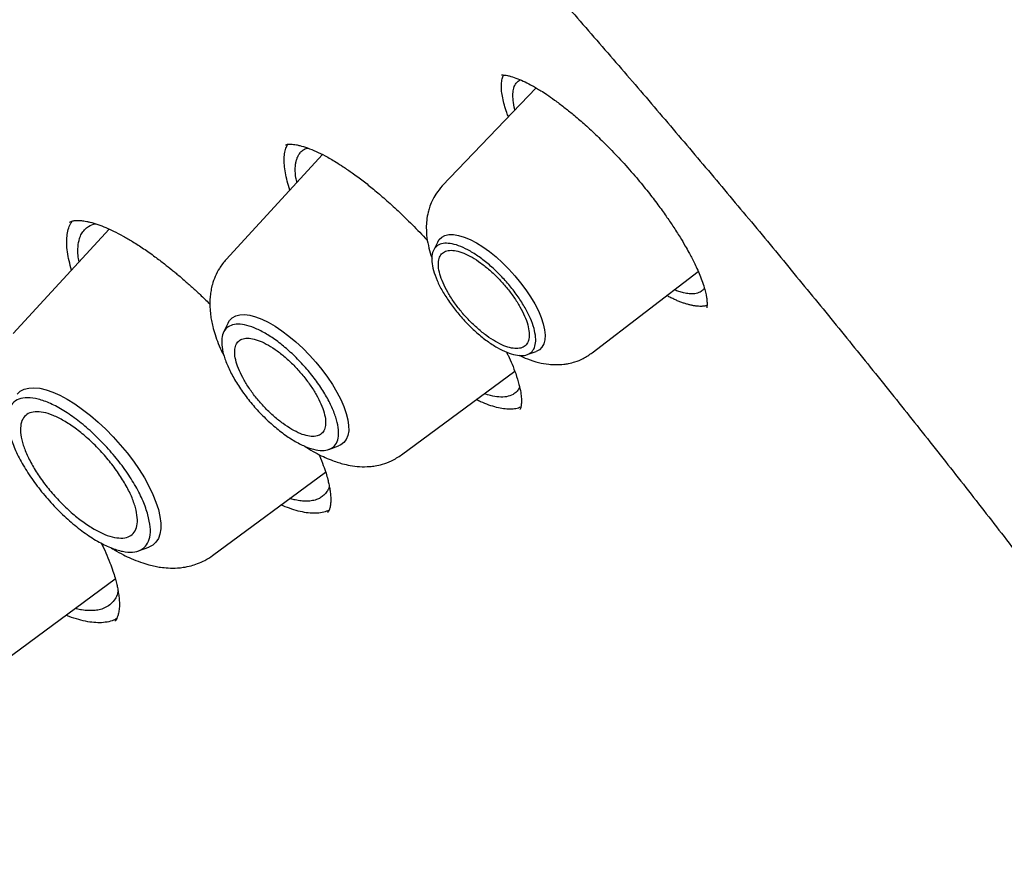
# Model space of a CAD drawing. Header units: millimetres. Extents: x 8 to 871, y 12 to 1888.
# Tile 35 of 114: x 674 to 685, y 723 to 732. Entities that reach past the tile are written whole.
import ezdxf

# ---------------------------------------------------------------- set-up
doc = ezdxf.new("R2010")
doc.units = ezdxf.units.MM

msp = doc.modelspace()

# ---------------------------------------------------------------- linework, layer by layer
at = {"color": 7, "linetype": 'Continuous', "lineweight": 30}
for p, q in [((679.845, 731.589), (678.788, 730.484)), ((677.439, 730.837), (676.353, 729.657)), ((675.036, 729.998), (673.953, 728.822)), ((678.736, 729.854), (678.689, 729.758)), ((680.476, 728.604), (681.671, 729.522)), ((676.375, 728.941), (676.324, 728.836)), ((679.743, 728.583), (679.845, 728.62)), ((678.329, 727.455), (679.604, 728.396)), ((677.51, 727.514), (677.62, 727.554)), ((676.2, 726.32), (677.473, 727.26)), ((675.365, 726.372), (675.48, 726.413)), ((673.774, 725.076), (675.104, 726.057))]:
    msp.add_line(p, q, dxfattribs=at)
at = {"color": 7, "linetype": 'Continuous', "lineweight": 30, "flags": 128}
for points in [[(678.736, 729.854), (678.751, 729.879), (678.781, 729.908), (678.818, 729.927), (678.862, 729.937), (678.914, 729.937), (678.972, 729.927), (679.034, 729.908), (679.101, 729.88), (679.172, 729.843)], [(679.172, 729.843), (679.245, 729.797), (679.319, 729.744), (679.393, 729.684), (679.466, 729.618), (679.538, 729.547), (679.606, 729.472), (679.67, 729.394), (679.73, 729.314), (679.783, 729.234), (679.83, 729.154), (679.87, 729.076), (679.901, 729.001), (679.925, 728.93), (679.94, 728.864), (679.946, 728.804), (679.943, 728.751), (679.931, 728.705), (679.91, 728.667), (679.881, 728.639), (679.845, 728.62)], [(676.375, 728.941), (676.391, 728.967), (676.422, 728.998), (676.46, 729.02), (676.506, 729.032), (676.559, 729.034), (676.619, 729.027), (676.684, 729.01), (676.753, 728.984), (676.827, 728.949), (676.903, 728.905), (676.981, 728.853), (677.06, 728.793), (677.138, 728.727), (677.216, 728.656), (677.291, 728.579), (677.363, 728.499), (677.43, 728.416), (677.493, 728.331), (677.55, 728.246), (677.6, 728.161), (677.643, 728.078), (677.678, 727.998), (677.705, 727.921), (677.723, 727.849), (677.732, 727.783), (677.733, 727.724), (677.724, 727.672), (677.706, 727.628), (677.68, 727.592), (677.646, 727.566), (677.62, 727.554)], [(673.997, 728.139), (674.032, 728.171), (674.076, 728.194), (674.128, 728.207), (674.187, 728.21), (674.252, 728.204), (674.323, 728.187), (674.399, 728.161), (674.479, 728.125), (674.563, 728.08), (674.648, 728.027), (674.736, 727.966), (674.824, 727.898), (674.911, 727.823), (674.997, 727.743), (675.08, 727.657), (675.16, 727.568), (675.236, 727.476), (675.307, 727.382), (675.372, 727.287), (675.431, 727.193), (675.483, 727.099), (675.526, 727.008), (675.562, 726.92), (675.589, 726.836), (675.607, 726.758), (675.616, 726.685), (675.616, 726.619), (675.607, 726.561), (675.589, 726.511), (675.562, 726.469), (675.526, 726.437), (675.482, 726.414), (675.48, 726.413)]]:
    msp.add_lwpolyline(points, dxfattribs=at)
at = {"color": 7, "linetype": 'Continuous', "lineweight": 30}
for points, knots in [([(713.378, 691.298), (713.435, 691.352), (713.547, 691.458), (713.685, 691.594), (713.799, 691.709), (713.903, 691.818), (714.006, 691.928), (714.105, 692.037), (714.203, 692.149), (714.302, 692.265), (714.406, 692.389), (714.518, 692.528), (714.636, 692.681), (714.759, 692.845), (714.866, 692.996), (714.957, 693.128), (715.033, 693.24), (715.106, 693.352), (715.177, 693.464), (715.245, 693.574), (715.31, 693.682), (715.369, 693.782), (715.418, 693.868), (715.457, 693.938), (715.492, 694), (715.527, 694.065), (715.567, 694.139), (715.612, 694.224), (715.66, 694.316), (715.709, 694.414), (715.765, 694.528), (715.827, 694.658), (715.894, 694.804), (715.959, 694.95), (716.021, 695.094), (716.077, 695.23), (716.126, 695.352), (716.165, 695.452), (716.196, 695.531), (716.22, 695.596), (716.244, 695.662), (716.272, 695.738), (716.304, 695.827), (716.339, 695.929), (716.376, 696.039), (716.414, 696.156), (716.452, 696.276), (716.491, 696.4), (716.528, 696.527), (716.563, 696.65), (716.594, 696.76), (716.618, 696.851), (716.638, 696.925), (716.654, 696.988), (716.671, 697.054), (716.689, 697.13), (716.71, 697.215), (716.738, 697.332), (716.772, 697.482), (716.811, 697.664), (716.849, 697.853), (716.885, 698.044), (716.919, 698.237), (716.951, 698.432), (716.981, 698.629), (717.009, 698.827), (717.034, 699.023), (717.056, 699.209), (717.075, 699.379), (717.09, 699.535), (717.104, 699.68), (717.117, 699.833), (717.13, 700.004), (717.143, 700.201), (717.155, 700.416), (717.166, 700.652), (717.174, 700.878), (717.179, 701.089), (717.182, 701.281), (717.184, 701.472), (717.183, 701.651), (717.182, 701.807), (717.18, 701.928), (717.179, 702.017), (717.177, 702.081), (717.176, 702.14), (717.174, 702.204), (717.172, 702.281), (717.169, 702.38), (717.165, 702.502), (717.158, 702.651), (717.15, 702.817), (717.136, 703.074), (717.114, 703.413), (717.08, 703.83), (717.044, 704.207), (717.007, 704.545), (716.971, 704.846), (716.934, 705.14), (716.895, 705.419), (716.857, 705.678), (716.822, 705.908), (716.792, 706.094), (716.768, 706.239), (716.749, 706.35), (716.733, 706.446), (716.717, 706.534), (716.703, 706.613), (716.689, 706.69), (716.675, 706.769), (716.658, 706.864), (716.636, 706.977), (716.611, 707.109), (716.582, 707.26), (716.548, 707.429), (716.51, 707.615), (716.47, 707.809), (716.428, 708.004), (716.386, 708.195), (716.326, 708.46), (716.249, 708.792), (716.156, 709.176), (716.068, 709.524), (715.986, 709.836), (715.909, 710.127), (715.835, 710.394), (715.698, 710.884), (715.559, 711.356), (715.417, 711.819), (715.352, 712.027), (715.285, 712.237), (715.217, 712.448), (715.15, 712.656), (715.089, 712.84), (715.038, 712.992), (714.998, 713.112), (714.963, 713.214), (714.933, 713.304), (714.902, 713.393), (714.864, 713.502), (714.818, 713.636), (714.761, 713.797), (714.699, 713.975), (714.631, 714.164), (714.536, 714.427), (714.409, 714.772), (714.251, 715.192), (714.085, 715.625), (713.91, 716.07), (713.723, 716.536), (713.526, 717.015), (713.324, 717.497), (713.119, 717.976), (712.91, 718.453), (712.682, 718.966), (712.431, 719.516), (712.159, 720.102), (711.883, 720.683), (711.602, 721.262), (711.287, 721.899), (710.928, 722.609), (710.517, 723.402), (710.077, 724.23), (709.668, 724.982), (709.297, 725.649), (708.973, 726.223), (708.642, 726.797), (708.316, 727.358), (708.009, 727.875), (707.726, 728.348), (707.465, 728.779), (707.216, 729.185), (706.982, 729.565), (706.762, 729.917), (706.557, 730.242), (706.368, 730.54), (706.193, 730.815), (706.001, 731.116), (705.778, 731.461), (705.514, 731.865), (705.229, 732.298), (704.922, 732.758), (704.594, 733.246), (704.243, 733.761), (703.87, 734.304), (703.472, 734.874), (703.055, 735.465), (702.488, 736.259), (701.774, 737.24), (700.919, 738.385), (700.068, 739.499), (699.222, 740.581), (698.371, 741.648), (697.51, 742.703), (696.639, 743.749), (695.702, 744.85), (694.699, 746.003), (693.627, 747.205), (692.542, 748.394), (691.498, 749.509), (690.5, 750.552), (689.549, 751.525), (688.59, 752.487), (687.619, 753.44), (686.633, 754.388), (685.67, 755.293), (684.733, 756.157), (683.823, 756.979), (683.029, 757.682), (682.363, 758.262), (681.835, 758.716), (681.327, 759.148), (680.815, 759.579), (680.303, 760.005), (679.792, 760.424), (679.308, 760.816), (678.853, 761.182), (678.376, 761.56), (677.864, 761.962), (677.299, 762.399), (676.864, 762.731), (676.562, 762.959), (676.399, 763.082), (676.235, 763.205), (676.069, 763.328), (675.902, 763.453), (675.723, 763.585), (675.519, 763.735), (675.279, 763.91), (675.002, 764.112), (674.693, 764.335), (674.352, 764.579), (673.992, 764.834), (673.616, 765.098), (673.224, 765.369), (672.807, 765.656), (672.364, 765.956), (671.896, 766.269), (671.403, 766.595), (670.866, 766.944), (670.284, 767.315), (669.655, 767.709), (668.998, 768.111), (668.312, 768.523), (667.848, 768.793), (667.61, 768.931)], [0, 0, 0, 0, 0.003254, 0.00634, 0.009206, 0.011744, 0.013962, 0.016621, 0.019137, 0.021743, 0.024667, 0.027832, 0.031281, 0.034947, 0.038766, 0.041224, 0.043666, 0.046076, 0.048453, 0.050797, 0.053096, 0.055198, 0.057058, 0.058349, 0.059517, 0.06082, 0.06232, 0.064019, 0.065913, 0.067876, 0.069832, 0.072661, 0.075472, 0.078265, 0.081041, 0.08364, 0.085916, 0.08787, 0.08918, 0.090291, 0.091421, 0.092794, 0.09441, 0.096269, 0.098279, 0.100346, 0.102471, 0.104654, 0.106894, 0.109106, 0.111018, 0.112609, 0.113786, 0.114764, 0.11587, 0.117145, 0.11859, 0.120204, 0.123034, 0.126134, 0.129246, 0.132365, 0.135489, 0.13862, 0.141757, 0.144899, 0.148051, 0.150951, 0.153599, 0.155995, 0.158141, 0.160265, 0.163013, 0.165979, 0.169191, 0.172712, 0.176545, 0.179223, 0.182035, 0.184941, 0.187562, 0.189802, 0.191659, 0.192751, 0.193648, 0.19439, 0.195275, 0.196369, 0.197671, 0.199474, 0.201565, 0.203946, 0.206465, 0.212342, 0.218046, 0.223577, 0.227694, 0.23171, 0.235625, 0.239387, 0.24278, 0.245782, 0.248394, 0.250013, 0.251435, 0.25266, 0.253719, 0.254868, 0.255698, 0.256679, 0.257893, 0.259342, 0.261023, 0.262939, 0.265088, 0.267471, 0.269975, 0.272419, 0.274798, 0.277113, 0.282317, 0.287165, 0.291263, 0.295068, 0.29858, 0.301798, 0.304748, 0.316228, 0.318681, 0.321141, 0.323607, 0.326079, 0.328558, 0.330896, 0.332496, 0.333885, 0.335064, 0.336034, 0.337018, 0.338177, 0.339796, 0.341665, 0.343753, 0.345929, 0.348178, 0.352811, 0.357729, 0.362506, 0.367523, 0.372782, 0.378187, 0.383546, 0.388853, 0.394107, 0.399308, 0.405773, 0.412155, 0.418454, 0.42467, 0.43092, 0.439034, 0.447487, 0.456277, 0.465406, 0.471316, 0.47736, 0.483502, 0.489402, 0.494977, 0.499753, 0.504263, 0.508505, 0.51248, 0.516188, 0.519571, 0.522697, 0.525566, 0.528221, 0.532178, 0.536422, 0.540952, 0.545769, 0.550873, 0.556263, 0.56194, 0.567903, 0.574151, 0.580491, 0.592835, 0.605033, 0.616657, 0.628145, 0.639499, 0.650797, 0.662094, 0.673391, 0.686705, 0.700018, 0.713332, 0.726646, 0.737943, 0.74924, 0.760538, 0.771868, 0.783327, 0.79492, 0.805233, 0.815652, 0.826175, 0.832384, 0.838385, 0.844148, 0.849673, 0.855768, 0.861546, 0.867005, 0.872145, 0.876967, 0.883134, 0.889484, 0.896017, 0.897831, 0.899659, 0.901501, 0.903356, 0.905225, 0.907153, 0.909352, 0.912116, 0.915241, 0.918727, 0.922575, 0.926783, 0.930923, 0.935362, 0.940099, 0.945135, 0.950469, 0.956103, 0.962035, 0.968905, 0.976136, 0.983729, 0.991684, 1, 1, 1, 1]), ([(629.354, 758.873), (629.365, 758.882), (629.454, 758.954), (629.627, 759.082), (629.873, 759.256), (630.127, 759.42), (630.387, 759.576), (630.655, 759.724), (630.93, 759.864), (631.211, 759.994), (631.499, 760.117), (631.794, 760.231), (632.096, 760.336), (632.404, 760.433), (632.719, 760.522), (633.04, 760.602), (633.368, 760.673), (633.702, 760.736), (634.042, 760.791), (634.388, 760.837), (634.741, 760.874), (635.099, 760.903), (635.464, 760.923), (635.835, 760.935), (636.211, 760.938), (636.594, 760.933), (636.982, 760.919), (637.376, 760.897), (637.775, 760.865), (638.18, 760.826), (638.59, 760.778), (639.006, 760.721), (639.427, 760.656), (639.854, 760.582), (640.285, 760.5), (640.721, 760.409), (641.163, 760.31), (641.609, 760.202), (642.06, 760.086), (642.515, 759.961), (642.976, 759.828), (643.44, 759.686), (643.909, 759.536), (644.382, 759.378), (644.86, 759.211), (645.341, 759.037), (645.826, 758.853), (646.316, 758.662), (646.809, 758.462), (647.305, 758.255), (647.805, 758.039), (648.309, 757.815), (648.815, 757.583), (649.325, 757.343), (649.839, 757.095), (650.355, 756.84), (650.873, 756.576), (651.395, 756.305), (651.919, 756.026), (652.446, 755.739), (652.975, 755.445), (653.507, 755.143), (654.041, 754.834), (654.577, 754.517), (655.114, 754.193), (655.654, 753.862), (656.195, 753.523), (656.738, 753.178), (657.282, 752.825), (657.828, 752.465), (658.375, 752.099), (658.923, 751.725), (659.472, 751.345), (660.022, 750.958), (660.573, 750.565), (661.125, 750.165), (661.677, 749.759), (662.229, 749.346), (662.782, 748.927), (663.335, 748.502), (663.888, 748.071), (664.441, 747.633), (664.994, 747.19), (665.547, 746.741), (666.099, 746.287), (666.651, 745.827), (667.202, 745.361), (667.752, 744.89), (668.301, 744.413), (668.85, 743.932), (669.397, 743.445), (669.943, 742.953), (670.488, 742.457), (671.032, 741.955), (671.573, 741.449), (672.113, 740.938), (672.652, 740.423), (673.188, 739.904), (673.723, 739.38), (674.255, 738.852), (674.785, 738.32), (675.313, 737.784), (675.838, 737.244), (676.36, 736.701), (676.88, 736.154), (677.397, 735.603), (677.912, 735.049), (678.423, 734.492), (678.931, 733.932), (679.436, 733.369), (679.937, 732.803), (680.435, 732.234), (680.93, 731.663), (681.42, 731.089), (681.907, 730.513), (682.391, 729.934), (682.87, 729.353), (683.345, 728.771), (683.816, 728.186), (684.283, 727.6), (684.745, 727.012), (685.203, 726.422), (685.656, 725.831), (686.105, 725.239), (686.548, 724.645), (686.987, 724.051), (687.421, 723.456), (687.851, 722.86), (688.274, 722.263), (688.693, 721.666), (689.106, 721.068), (689.514, 720.47), (689.917, 719.872), (690.314, 719.274), (690.705, 718.676), (691.091, 718.078), (691.47, 717.481), (691.844, 716.884), (692.212, 716.288), (692.574, 715.693), (692.93, 715.098), (693.279, 714.505), (693.622, 713.912), (693.959, 713.321), (694.29, 712.731), (694.614, 712.143), (694.931, 711.557), (695.242, 710.972), (695.546, 710.389), (695.844, 709.808), (696.134, 709.229), (696.418, 708.653), (696.695, 708.079), (696.964, 707.507), (697.227, 706.938), (697.483, 706.372), (697.731, 705.808), (697.973, 705.248), (698.207, 704.691), (698.433, 704.137), (698.653, 703.586), (698.865, 703.039), (699.069, 702.496), (699.266, 701.956), (699.456, 701.42), (699.638, 700.888), (699.812, 700.36), (699.979, 699.836), (700.138, 699.316), (700.29, 698.801), (700.433, 698.291), (700.569, 697.785), (700.697, 697.283), (700.818, 696.787), (700.93, 696.295), (701.035, 695.809), (701.132, 695.328), (701.221, 694.852), (701.302, 694.381), (701.375, 693.916), (701.441, 693.456), (701.498, 693.002), (701.548, 692.554), (701.589, 692.112), (701.623, 691.675), (701.649, 691.245), (701.666, 690.821), (701.676, 690.403), (701.678, 689.991), (701.672, 689.586), (701.658, 689.187), (701.637, 688.794), (701.607, 688.409), (701.57, 688.029), (701.524, 687.657), (701.471, 687.292), (701.41, 686.933), (701.341, 686.582), (701.265, 686.237), (701.18, 685.899), (701.088, 685.569), (700.988, 685.246), (700.88, 684.93), (700.765, 684.621), (700.642, 684.32), (700.511, 684.026), (700.372, 683.74), (700.226, 683.461), (700.072, 683.189), (699.911, 682.925), (699.741, 682.669), (699.565, 682.421), (699.38, 682.18), (699.188, 681.948), (698.992, 681.726), (698.856, 681.586), (698.79, 681.517)], [0, 0, 0, 0, 0.000696, 0.005455, 0.010214, 0.01497, 0.019723, 0.024472, 0.029218, 0.033959, 0.038696, 0.043427, 0.048154, 0.052877, 0.057594, 0.062307, 0.067016, 0.071721, 0.076422, 0.08112, 0.085815, 0.090507, 0.095196, 0.099883, 0.104569, 0.109253, 0.113935, 0.118616, 0.123296, 0.127976, 0.132655, 0.137333, 0.142011, 0.146689, 0.151366, 0.156044, 0.160722, 0.165399, 0.170077, 0.174755, 0.179433, 0.184112, 0.188791, 0.19347, 0.198149, 0.202829, 0.207509, 0.21219, 0.216871, 0.221552, 0.226234, 0.230916, 0.235599, 0.240282, 0.244965, 0.249649, 0.254333, 0.259017, 0.263702, 0.268387, 0.273072, 0.277758, 0.282443, 0.28713, 0.291816, 0.296503, 0.30119, 0.305877, 0.310565, 0.315253, 0.319941, 0.324629, 0.329318, 0.334007, 0.338695, 0.343385, 0.348074, 0.352763, 0.357453, 0.362143, 0.366833, 0.371523, 0.376213, 0.380904, 0.385594, 0.390285, 0.394976, 0.399666, 0.404357, 0.409048, 0.41374, 0.418431, 0.423122, 0.427814, 0.432505, 0.437197, 0.441888, 0.44658, 0.451272, 0.455964, 0.460656, 0.465347, 0.470039, 0.474731, 0.479423, 0.484115, 0.488807, 0.493499, 0.498191, 0.502884, 0.507576, 0.512268, 0.51696, 0.521652, 0.526344, 0.531036, 0.535728, 0.54042, 0.545111, 0.549803, 0.554495, 0.559187, 0.563879, 0.56857, 0.573262, 0.577953, 0.582645, 0.587336, 0.592027, 0.596719, 0.60141, 0.606101, 0.610791, 0.615482, 0.620173, 0.624863, 0.629554, 0.634244, 0.638934, 0.643624, 0.648314, 0.653004, 0.657693, 0.662382, 0.667072, 0.67176, 0.676449, 0.681138, 0.685826, 0.690514, 0.695202, 0.699889, 0.704577, 0.709264, 0.713951, 0.718637, 0.723323, 0.728009, 0.732695, 0.73738, 0.742065, 0.74675, 0.751434, 0.756118, 0.760802, 0.765485, 0.770168, 0.774851, 0.779533, 0.784214, 0.788896, 0.793577, 0.798257, 0.802937, 0.807617, 0.812296, 0.816975, 0.821654, 0.826332, 0.83101, 0.835688, 0.840366, 0.845043, 0.84972, 0.854397, 0.859074, 0.863751, 0.868429, 0.873106, 0.877784, 0.882462, 0.887141, 0.891821, 0.896502, 0.901184, 0.905867, 0.910553, 0.91524, 0.919929, 0.924621, 0.929316, 0.934013, 0.938715, 0.94342, 0.948129, 0.952842, 0.95756, 0.962283, 0.96701, 0.971742, 0.976479, 0.981221, 0.985967, 0.990717, 0.99547, 1, 1, 1, 1]), ([(679.533, 731.263), (679.527, 731.279), (679.508, 731.326), (679.486, 731.397), (679.467, 731.478), (679.455, 731.552), (679.452, 731.619), (679.459, 731.678), (679.467, 731.716), (679.476, 731.732), (679.478, 731.734)], [0, 0, 0, 0, 0.076651, 0.223543, 0.371448, 0.522466, 0.67453, 0.824085, 0.974649, 1, 1, 1, 1]), ([(679.456, 731.737), (679.456, 731.736), (679.456, 731.736), (679.465, 731.735), (679.488, 731.734), (679.523, 731.729), (679.568, 731.718), (679.634, 731.696), (679.716, 731.66), (679.789, 731.622), (679.849, 731.588), (679.903, 731.555), (679.971, 731.511), (680.057, 731.45), (680.157, 731.375), (680.267, 731.287), (680.386, 731.184), (680.518, 731.063), (680.663, 730.92), (680.82, 730.756), (680.924, 730.636), (680.978, 730.574)], [0, 0, 0, 0, 0.043844, 0.105601, 0.152982, 0.19185, 0.230352, 0.293705, 0.35255, 0.403978, 0.431228, 0.459437, 0.496178, 0.541677, 0.595874, 0.647714, 0.705656, 0.769746, 0.840057, 0.91672, 1, 1, 1, 1]), ([(679.608, 731.341), (679.607, 731.343), (679.595, 731.383), (679.585, 731.445), (679.581, 731.526), (679.592, 731.592), (679.618, 731.647), (679.65, 731.67), (679.666, 731.681)], [0, 0, 0, 0, 0.008734, 0.222053, 0.397954, 0.587413, 0.790388, 1, 1, 1, 1]), ([(677.071, 730.438), (677.071, 730.438), (677.058, 730.473), (677.04, 730.539), (677.018, 730.634), (677.007, 730.72), (677.005, 730.798), (677.013, 730.866), (677.027, 730.918), (677.043, 730.944), (677.049, 730.954)], [0, 0, 0, 0, 0.000112, 0.150444, 0.302412, 0.456591, 0.605397, 0.755185, 0.906499, 1, 1, 1, 1]), ([(677.022, 730.946), (677.026, 730.948), (677.034, 730.953), (677.053, 730.955), (677.078, 730.956), (677.111, 730.954), (677.144, 730.948), (677.194, 730.938), (677.266, 730.916), (677.363, 730.876), (677.451, 730.833), (677.527, 730.791), (677.595, 730.75), (677.677, 730.698), (677.779, 730.628), (677.893, 730.544), (678.017, 730.445), (678.149, 730.332), (678.295, 730.2), (678.452, 730.045), (678.564, 729.932), (678.619, 729.868), (678.621, 729.866)], [0, 0, 0, 0, 0.072085, 0.131433, 0.177803, 0.211972, 0.243827, 0.275766, 0.339791, 0.401382, 0.458918, 0.491468, 0.524429, 0.565017, 0.613829, 0.670801, 0.72454, 0.784004, 0.849248, 0.920364, 0.99751, 1, 1, 1, 1]), ([(677.15, 730.523), (677.146, 730.541), (677.134, 730.596), (677.13, 730.665), (677.134, 730.726), (677.142, 730.769), (677.154, 730.806), (677.172, 730.841), (677.199, 730.873), (677.231, 730.899), (677.26, 730.908), (677.273, 730.912)], [0, 0, 0, 0, 0.08344, 0.259986, 0.376637, 0.460573, 0.554349, 0.657947, 0.771352, 0.894543, 1, 1, 1, 1]), ([(678.788, 730.484), (678.763, 730.455), (678.717, 730.401), (678.672, 730.317), (678.644, 730.247), (678.624, 730.175), (678.61, 730.098), (678.606, 730.003), (678.612, 729.899), (678.635, 729.786), (678.657, 729.708), (678.671, 729.671), (678.673, 729.668)], [0, 0, 0, 0, 0.1307, 0.237897, 0.321737, 0.383328, 0.489159, 0.588497, 0.722407, 0.861823, 0.988224, 1, 1, 1, 1]), ([(680.978, 730.574), (681.021, 730.521), (681.104, 730.422), (681.214, 730.278), (681.307, 730.149), (681.39, 730.027), (681.462, 729.914), (681.521, 729.815), (681.563, 729.74), (681.596, 729.679), (681.627, 729.618), (681.659, 729.551), (681.692, 729.475), (681.722, 729.395), (681.745, 729.321), (681.759, 729.261), (681.767, 729.216), (681.77, 729.183), (681.771, 729.157), (681.77, 729.135), (681.768, 729.12), (681.768, 729.113), (681.769, 729.112), (681.769, 729.111)], [0, 0, 0, 0, 0.072857, 0.139013, 0.198489, 0.251264, 0.311172, 0.359142, 0.395213, 0.423888, 0.453833, 0.491176, 0.535811, 0.586407, 0.642957, 0.689015, 0.725804, 0.762376, 0.792826, 0.82649, 0.872001, 0.929963, 1, 1, 1, 1]), ([(674.611, 729.537), (674.601, 729.571), (674.581, 729.643), (674.563, 729.743), (674.555, 729.837), (674.558, 729.921), (674.572, 729.995), (674.592, 730.052), (674.612, 730.079), (674.619, 730.089)], [0, 0, 0, 0, 0.14158, 0.295228, 0.451077, 0.602107, 0.755201, 0.909345, 1, 1, 1, 1]), ([(674.588, 730.074), (674.594, 730.078), (674.604, 730.085), (674.622, 730.091), (674.639, 730.094), (674.653, 730.095), (674.668, 730.096), (674.683, 730.096), (674.701, 730.096), (674.723, 730.094), (674.75, 730.091), (674.781, 730.085), (674.832, 730.074), (674.902, 730.053), (674.993, 730.018), (675.088, 729.975), (675.189, 729.923), (675.302, 729.856), (675.422, 729.779), (675.542, 729.694), (675.649, 729.613), (675.725, 729.552), (675.779, 729.508), (675.826, 729.469), (675.889, 729.414), (675.97, 729.343), (676.064, 729.255), (676.131, 729.192), (676.167, 729.155), (676.169, 729.153)], [0, 0, 0, 0, 0.057193, 0.10368, 0.139382, 0.166433, 0.182421, 0.199389, 0.218627, 0.240151, 0.263982, 0.290137, 0.316938, 0.381918, 0.437306, 0.487042, 0.545467, 0.599449, 0.659791, 0.719957, 0.768914, 0.806501, 0.824223, 0.841816, 0.870224, 0.909997, 0.950019, 0.997372, 1, 1, 1, 1]), ([(674.696, 729.629), (674.692, 729.653), (674.68, 729.716), (674.682, 729.804), (674.696, 729.885), (674.722, 729.947), (674.756, 729.993), (674.805, 730.035), (674.852, 730.05), (674.879, 730.059)], [0, 0, 0, 0, 0.099444, 0.261017, 0.434699, 0.55724, 0.685144, 0.8184, 1, 1, 1, 1]), ([(676.353, 729.657), (676.326, 729.624), (676.277, 729.565), (676.228, 729.468), (676.198, 729.383), (676.181, 729.308), (676.172, 729.242), (676.168, 729.179), (676.169, 729.11), (676.175, 729.039), (676.187, 728.966), (676.203, 728.892), (676.238, 728.773), (676.279, 728.662), (676.322, 728.583), (676.329, 728.57)], [0, 0, 0, 0, 0.108301, 0.196388, 0.275675, 0.335224, 0.392761, 0.449063, 0.504331, 0.583014, 0.640571, 0.701559, 0.784849, 0.9666, 1, 1, 1, 1]), ([(681.741, 729.333), (681.737, 729.328), (681.725, 729.309), (681.691, 729.285), (681.638, 729.268), (681.574, 729.267), (681.512, 729.277), (681.455, 729.293), (681.418, 729.307), (681.4, 729.314)], [0, 0, 0, 0, 0.063832, 0.231072, 0.440531, 0.620531, 0.770981, 0.891807, 1, 1, 1, 1]), ([(681.77, 729.137), (681.766, 729.136), (681.758, 729.133), (681.745, 729.131), (681.732, 729.129), (681.718, 729.128), (681.704, 729.127), (681.685, 729.127), (681.665, 729.128), (681.644, 729.13), (681.628, 729.133), (681.611, 729.135), (681.595, 729.139), (681.572, 729.144), (681.548, 729.151), (681.523, 729.158), (681.504, 729.165), (681.485, 729.172), (681.466, 729.179), (681.439, 729.19), (681.412, 729.201), (681.384, 729.214), (681.363, 729.225), (681.342, 729.235), (681.326, 729.244), (681.317, 729.248), (681.316, 729.249)], [0, 0, 0, 0, 0.040985, 0.079068, 0.117152, 0.155236, 0.193319, 0.231403, 0.307582, 0.345666, 0.38375, 0.421833, 0.459917, 0.498, 0.57418, 0.612263, 0.650347, 0.68843, 0.726514, 0.764598, 0.840777, 0.878861, 0.916944, 0.955028, 0.993112, 1, 1, 1, 1]), ([(679.511, 728.612), (679.517, 728.6), (679.54, 728.552), (679.576, 728.47), (679.62, 728.358), (679.653, 728.251), (679.672, 728.157), (679.679, 728.098), (679.68, 728.061), (679.679, 728.034), (679.676, 728.011), (679.673, 727.991), (679.669, 727.975), (679.663, 727.968), (679.66, 727.964)], [0, 0, 0, 0, 0.02982, 0.119464, 0.219231, 0.34654, 0.457123, 0.556512, 0.604112, 0.650871, 0.710597, 0.788986, 0.885598, 1, 1, 1, 1]), ([(679.654, 728.576), (679.684, 728.562), (679.757, 728.528), (679.868, 728.494), (679.975, 728.474), (680.07, 728.469), (680.145, 728.473), (680.217, 728.484), (680.29, 728.503), (680.382, 728.539), (680.443, 728.581), (680.476, 728.604)], [0, 0, 0, 0, 0.115252, 0.271713, 0.411364, 0.508324, 0.609207, 0.668279, 0.752401, 0.8629, 1, 1, 1, 1]), ([(679.658, 728.216), (679.656, 728.21), (679.647, 728.191), (679.624, 728.162), (679.58, 728.128), (679.516, 728.106), (679.43, 728.103), (679.345, 728.115), (679.285, 728.135), (679.261, 728.143)], [0, 0, 0, 0, 0.044976, 0.166408, 0.304015, 0.507982, 0.699019, 0.877082, 1, 1, 1, 1]), ([(679.672, 727.991), (679.655, 727.984), (679.618, 727.971), (679.553, 727.966), (679.48, 727.972), (679.4, 727.987), (679.313, 728.014), (679.236, 728.044), (679.187, 728.068), (679.17, 728.076)], [0, 0, 0, 0, 0.150845, 0.31171, 0.462999, 0.615294, 0.76914, 0.925113, 1, 1, 1, 1]), ([(677.244, 727.549), (677.25, 727.544), (677.317, 727.497), (677.415, 727.447), (677.528, 727.398), (677.599, 727.372), (677.671, 727.351), (677.756, 727.332), (677.855, 727.319), (677.951, 727.32), (678.038, 727.33), (678.121, 727.349), (678.225, 727.386), (678.292, 727.43), (678.329, 727.455)], [0, 0, 0, 0, 0.017606, 0.193416, 0.275215, 0.340208, 0.395803, 0.473491, 0.571534, 0.67116, 0.72339, 0.793696, 0.885824, 1, 1, 1, 1]), ([(677.396, 727.462), (677.398, 727.457), (677.419, 727.412), (677.446, 727.339), (677.477, 727.25), (677.497, 727.18), (677.51, 727.123), (677.52, 727.071), (677.528, 727.016), (677.532, 726.958), (677.53, 726.905), (677.524, 726.86), (677.513, 726.825), (677.501, 726.81), (677.494, 726.802)], [0, 0, 0, 0, 0.013031, 0.111905, 0.195833, 0.264902, 0.320301, 0.380628, 0.452226, 0.535024, 0.63093, 0.740636, 0.86376, 1, 1, 1, 1]), ([(677.514, 727.1), (677.513, 727.092), (677.507, 727.069), (677.486, 727.036), (677.455, 726.998), (677.415, 726.968), (677.368, 726.946), (677.315, 726.934), (677.257, 726.93), (677.196, 726.933), (677.138, 726.943), (677.094, 726.953), (677.072, 726.96), (677.068, 726.961)], [0, 0, 0, 0, 0.044148, 0.138385, 0.259693, 0.372107, 0.475611, 0.599719, 0.707942, 0.800253, 0.908825, 0.981497, 1, 1, 1, 1]), ([(677.514, 726.832), (677.504, 726.827), (677.476, 726.811), (677.418, 726.798), (677.341, 726.793), (677.257, 726.8), (677.165, 726.819), (677.07, 726.848), (677.003, 726.876), (676.97, 726.889)], [0, 0, 0, 0, 0.080154, 0.240073, 0.401207, 0.553206, 0.706214, 0.860779, 1, 1, 1, 1]), ([(674.945, 726.46), (674.963, 726.424), (674.999, 726.347), (675.042, 726.242), (675.076, 726.148), (675.1, 726.071), (675.117, 726.009), (675.129, 725.954), (675.139, 725.899), (675.147, 725.838), (675.151, 725.772), (675.148, 725.71), (675.139, 725.659), (675.126, 725.62), (675.112, 725.595), (675.103, 725.585), (675.097, 725.579)], [0, 0, 0, 0, 0.074926, 0.156042, 0.227159, 0.288442, 0.339898, 0.383478, 0.435304, 0.498897, 0.574126, 0.666124, 0.747123, 0.817585, 0.897926, 1, 1, 1, 1]), ([(675.052, 726.408), (675.065, 726.399), (675.112, 726.37), (675.19, 726.329), (675.289, 726.282), (675.385, 726.244), (675.475, 726.216), (675.549, 726.198), (675.624, 726.185), (675.701, 726.178), (675.789, 726.177), (675.878, 726.186), (675.954, 726.201), (676.035, 726.228), (676.118, 726.264), (676.171, 726.3), (676.2, 726.32)], [0, 0, 0, 0, 0.035384, 0.124268, 0.201698, 0.294126, 0.376711, 0.439473, 0.49195, 0.568869, 0.659087, 0.71056, 0.780767, 0.842075, 0.915146, 1, 1, 1, 1]), ([(675.135, 725.919), (675.132, 725.904), (675.123, 725.864), (675.091, 725.812), (675.045, 725.762), (674.986, 725.727), (674.925, 725.706), (674.863, 725.698), (674.798, 725.697), (674.733, 725.704), (674.681, 725.714), (674.655, 725.721), (674.65, 725.722)], [0, 0, 0, 0, 0.076924, 0.199519, 0.345845, 0.478228, 0.596645, 0.701075, 0.7915, 0.900831, 0.978583, 1, 1, 1, 1]), ([(675.119, 725.61), (675.113, 725.606), (675.088, 725.588), (675.031, 725.572), (674.952, 725.56), (674.864, 725.562), (674.769, 725.576), (674.665, 725.603), (674.59, 725.627), (674.549, 725.645), (674.546, 725.646)], [0, 0, 0, 0, 0.050533, 0.211253, 0.373204, 0.525519, 0.678841, 0.833717, 0.990724, 1, 1, 1, 1])]:
    msp.add_open_spline(points, degree=3, knots=knots, dxfattribs=at)
for points in [[(679.821, 728.879), (679.829, 728.845), (679.844, 728.776), (679.839, 728.693), (679.813, 728.629), (679.765, 728.587), (679.698, 728.569), (679.614, 728.575), (679.516, 728.606), (679.407, 728.66), (679.293, 728.734), (679.178, 728.827), (679.065, 728.934), (678.96, 729.052), (678.866, 729.176), (678.787, 729.3), (678.726, 729.421), (678.686, 729.534), (678.667, 729.634), (678.671, 729.718), (678.697, 729.782), (678.745, 729.824), (678.812, 729.842), (678.897, 729.835), (678.995, 729.805), (679.103, 729.751), (679.217, 729.677), (679.333, 729.584), (679.445, 729.477), (679.55, 729.359), (679.644, 729.235), (679.723, 729.111), (679.785, 728.989), (679.809, 728.916), (679.821, 728.879)], [(679.387, 728.731), (679.419, 728.714), (679.483, 728.68), (679.569, 728.654), (679.643, 728.649), (679.702, 728.664), (679.743, 728.701), (679.766, 728.757), (679.77, 728.83), (679.753, 728.918), (679.718, 729.017), (679.665, 729.122), (679.595, 729.232), (679.513, 729.34), (679.421, 729.443), (679.323, 729.537), (679.222, 729.618), (679.122, 729.683), (679.027, 729.73), (678.942, 729.757), (678.868, 729.762), (678.809, 729.746), (678.767, 729.71), (678.744, 729.654), (678.741, 729.581), (678.757, 729.493), (678.793, 729.394), (678.846, 729.288), (678.915, 729.179), (678.997, 729.071), (679.089, 728.968), (679.187, 728.875), (679.289, 728.792), (679.355, 728.751), (679.387, 728.731)], [(677.597, 727.847), (677.606, 727.809), (677.624, 727.732), (677.618, 727.638), (677.589, 727.566), (677.535, 727.519), (677.459, 727.499), (677.364, 727.506), (677.254, 727.54), (677.132, 727.601), (677.004, 727.685), (676.874, 727.789), (676.747, 727.91), (676.629, 728.042), (676.523, 728.181), (676.435, 728.321), (676.366, 728.457), (676.32, 728.584), (676.299, 728.697), (676.304, 728.791), (676.333, 728.863), (676.387, 728.91), (676.463, 728.93), (676.558, 728.923), (676.668, 728.889), (676.79, 728.828), (676.918, 728.745), (677.048, 728.64), (677.174, 728.52), (677.293, 728.387), (677.398, 728.248), (677.487, 728.108), (677.557, 727.971), (677.584, 727.888), (677.597, 727.847)], [(677.093, 727.74), (677.125, 727.723), (677.189, 727.689), (677.275, 727.664), (677.348, 727.658), (677.407, 727.674), (677.449, 727.71), (677.472, 727.766), (677.476, 727.839), (677.459, 727.927), (677.424, 728.026), (677.37, 728.132), (677.301, 728.241), (677.219, 728.349), (677.127, 728.452), (677.029, 728.546), (676.928, 728.627), (676.828, 728.692), (676.733, 728.739), (676.647, 728.766), (676.573, 728.771), (676.515, 728.756), (676.473, 728.719), (676.45, 728.663), (676.446, 728.59), (676.463, 728.502), (676.498, 728.403), (676.552, 728.298), (676.621, 728.188), (676.703, 728.08), (676.795, 727.977), (676.893, 727.884), (676.995, 727.802), (677.06, 727.761), (677.093, 727.74)], [(675.472, 726.778), (675.482, 726.731), (675.504, 726.637), (675.497, 726.523), (675.461, 726.435), (675.395, 726.377), (675.303, 726.352), (675.187, 726.361), (675.052, 726.403), (674.903, 726.477), (674.746, 726.58), (674.587, 726.707), (674.433, 726.855), (674.288, 727.016), (674.159, 727.186), (674.051, 727.358), (673.967, 727.524), (673.911, 727.679), (673.885, 727.817), (673.89, 727.932), (673.927, 728.02), (673.992, 728.078), (674.085, 728.102), (674.201, 728.094), (674.336, 728.052), (674.485, 727.978), (674.641, 727.875), (674.8, 727.748), (674.955, 727.6), (675.099, 727.438), (675.229, 727.269), (675.337, 727.097), (675.422, 726.93), (675.455, 726.829), (675.472, 726.778)], [(674.864, 726.617), (674.822, 726.644), (674.737, 726.696), (674.607, 726.802), (674.48, 726.922), (674.362, 727.055), (674.256, 727.194), (674.168, 727.334), (674.099, 727.47), (674.053, 727.597), (674.032, 727.71), (674.037, 727.804), (674.066, 727.876), (674.12, 727.923), (674.196, 727.943), (674.291, 727.936), (674.401, 727.902), (674.523, 727.841), (674.651, 727.757), (674.781, 727.653), (674.907, 727.532), (675.026, 727.4), (675.131, 727.261), (675.22, 727.121), (675.289, 726.985), (675.334, 726.858), (675.355, 726.745), (675.351, 726.651), (675.321, 726.579), (675.268, 726.532), (675.192, 726.512), (675.097, 726.519), (674.987, 726.552), (674.905, 726.596), (674.864, 726.617)]]:
    msp.add_open_spline(points, degree=3, dxfattribs=at)

doc.saveas('drawing.dxf')
